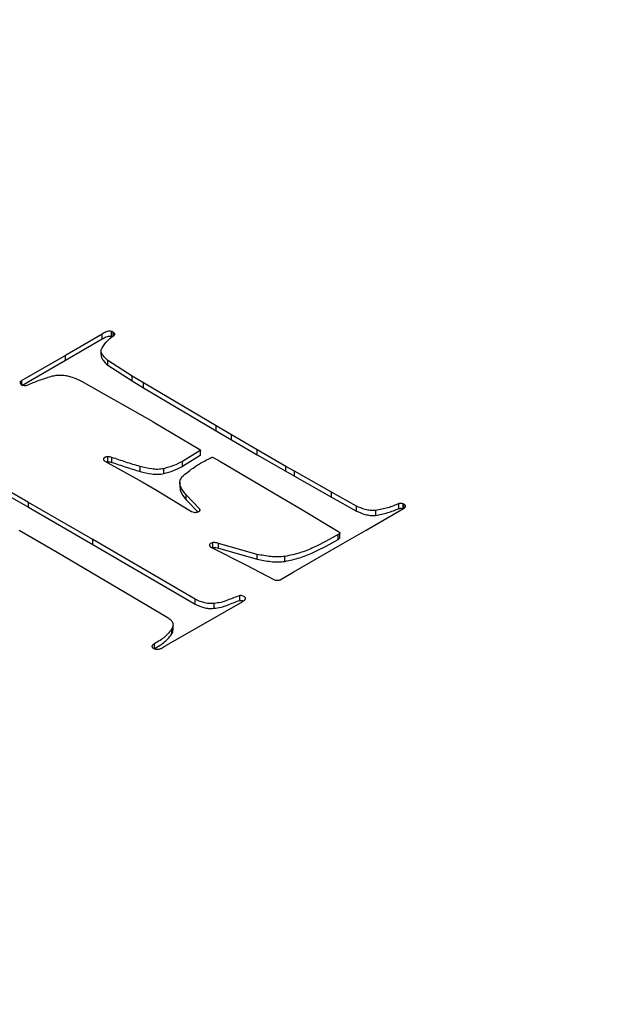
# Model space of a CAD drawing. Header units: millimetres. Extents: x 224 to 956, y 38 to 794.
# Tile 75 of 131: x 326 to 335, y 742 to 759. Entities that reach past the tile are written whole.
import ezdxf

# ---------------------------------------------------------------- set-up
doc = ezdxf.new("R2010")
doc.units = ezdxf.units.MM

msp = doc.modelspace()

# ---------------------------------------------------------------- linework, layer by layer
at = {"color": 179, "linetype": 'Continuous', "lineweight": 25}
for p, q in [((326.975, 753.62), (326.362, 753.265)), ((326.362, 753.183), (326.975, 753.539)), ((326.975, 753.539), (326.975, 753.62)), ((327.128, 753.584), (327.128, 753.666)), ((327.158, 753.573), (327.158, 753.655)), ((327.182, 753.611), (327.182, 753.631)), ((326.958, 753.277), (326.958, 753.359)), ((326.362, 753.265), (325.633, 752.846)), ((326.362, 753.183), (326.362, 753.265)), ((325.633, 752.764), (326.362, 753.183)), ((327.474, 752.918), (327.069, 753.181)), ((327.069, 753.099), (327.069, 753.181)), ((327.069, 753.099), (327.474, 752.837)), ((327.664, 752.805), (327.474, 752.918)), ((327.474, 752.837), (327.474, 752.918)), ((325.633, 752.764), (325.633, 752.846)), ((326.628, 752.832), (327.172, 752.528)), ((327.474, 752.837), (327.664, 752.723)), ((328.878, 752.087), (327.664, 752.805)), ((327.664, 752.723), (327.664, 752.805)), ((327.664, 752.723), (328.878, 752.006)), ((327.172, 752.528), (327.821, 752.159)), ((327.821, 752.159), (327.856, 752.139)), ((327.856, 752.139), (328.605, 751.693)), ((329.135, 751.937), (328.878, 752.087)), ((328.878, 752.006), (328.878, 752.087)), ((328.878, 752.006), (329.135, 751.855)), ((329.564, 751.685), (329.135, 751.937)), ((329.135, 751.855), (329.135, 751.937)), ((329.135, 751.855), (329.564, 751.603)), ((325.741, 750.809), (324.355, 751.608)), ((327.004, 751.51), (327.004, 751.549)), ((327.068, 751.489), (327.068, 751.571)), ((327.137, 751.478), (327.137, 751.56)), ((328.613, 751.674), (328.315, 751.493)), ((328.613, 751.592), (328.315, 751.411)), ((328.613, 751.674), (328.613, 751.592)), ((328.832, 751.559), (328.943, 751.498)), ((330.044, 751.41), (329.564, 751.685)), ((329.564, 751.603), (329.564, 751.685)), ((329.564, 751.603), (330.044, 751.328)), ((324.355, 751.526), (325.741, 750.728)), ((327.019, 751.495), (327.643, 751.152)), ((327.049, 751.488), (327.068, 751.489)), ((327.608, 751.326), (327.608, 751.408)), ((328.315, 751.411), (328.315, 751.493)), ((328.943, 751.498), (330.058, 750.838)), ((330.188, 751.331), (330.044, 751.41)), ((330.044, 751.328), (330.044, 751.41)), ((328.006, 751.29), (328.006, 751.372)), ((330.044, 751.328), (330.188, 751.249)), ((330.807, 750.98), (330.188, 751.331)), ((330.188, 751.249), (330.188, 751.331)), ((330.188, 751.249), (330.807, 750.898)), ((327.643, 751.152), (327.882, 751.012)), ((328.274, 751.146), (328.274, 751.064)), ((327.882, 751.012), (328.47, 750.655)), ((328.608, 750.697), (328.379, 750.933)), ((328.379, 750.851), (328.379, 750.933)), ((331.228, 750.745), (330.807, 750.98)), ((330.807, 750.898), (330.807, 750.98)), ((330.807, 750.898), (331.228, 750.664)), ((326.82, 750.189), (325.741, 750.809)), ((325.741, 750.728), (325.741, 750.809)), ((325.741, 750.728), (326.82, 750.107)), ((328.379, 750.851), (328.58, 750.643)), ((330.058, 750.838), (330.284, 750.705)), ((331.228, 750.664), (331.228, 750.745)), ((331.933, 750.707), (331.933, 750.789)), ((332.02, 750.778), (332.007, 750.784)), ((332.007, 750.703), (332.007, 750.784)), ((328.47, 750.655), (328.505, 750.644)), ((328.608, 750.67), (328.608, 750.697)), ((330.284, 750.705), (330.912, 750.33)), ((331.387, 750.347), (332.014, 750.707)), ((331.545, 750.674), (331.545, 750.592)), ((325.588, 750.344), (326.222, 749.976)), ((330.912, 750.33), (330.946, 750.307)), ((330.92, 750.191), (330.92, 750.273)), ((330.946, 750.225), (330.946, 750.307)), ((330.997, 750.124), (331.387, 750.347)), ((328.528, 749.191), (326.82, 750.189)), ((326.82, 750.107), (326.82, 750.189)), ((326.82, 750.107), (328.528, 749.109)), ((328.823, 750.054), (328.823, 750.136)), ((329.567, 749.941), (328.918, 750.124)), ((328.918, 750.043), (328.918, 750.124)), ((330.166, 749.642), (330.997, 750.124)), ((326.222, 749.976), (327.488, 749.229)), ((328.816, 750.049), (329.374, 749.767)), ((328.918, 750.043), (329.567, 749.859)), ((329.567, 749.859), (329.567, 749.941)), ((330.03, 749.824), (330.03, 749.906)), ((329.374, 749.767), (329.842, 749.521)), ((329.952, 749.517), (330.166, 749.642)), ((329.842, 749.521), (329.869, 749.512)), ((329.274, 749.172), (329.274, 749.253)), ((327.488, 749.229), (328.061, 748.889)), ((328.052, 748.424), (329.325, 749.152)), ((328.528, 749.109), (328.528, 749.191)), ((328.844, 749.121), (328.844, 749.039)), ((328.159, 748.674), (328.159, 748.756)), ((328.142, 748.615), (328.142, 748.696)), ((327.849, 748.366), (327.849, 748.448))]:
    msp.add_line(p, q, dxfattribs=at)
at = {"color": 8, "linetype": 'Continuous', "lineweight": 25}
msp.add_line((332.02, 750.712), (332.02, 750.778), dxfattribs=at)
at = {"color": 179, "linetype": 'Continuous', "lineweight": 25}
for points, knots in [([(286.627, 737.406), (286.242, 737.634), (285.455, 738.1), (284.318, 738.85), (283.192, 739.661), (282.09, 740.537), (281.021, 741.481), (280.047, 742.445), (279.171, 743.421), (278.388, 744.403), (277.667, 745.44), (277.016, 746.531), (276.447, 747.676), (275.971, 748.873), (275.616, 750.066), (275.377, 751.247), (275.245, 752.409), (275.218, 753.6), (275.304, 754.817), (275.51, 756.054), (275.841, 757.307), (276.303, 758.569), (276.86, 759.748), (277.485, 760.839), (278.152, 761.842), (278.909, 762.835), (279.756, 763.813), (280.691, 764.774), (281.713, 765.712), (282.82, 766.625), (284.009, 767.508), (285.275, 768.358), (286.616, 769.171), (288.024, 769.945), (289.497, 770.676), (291.026, 771.362), (292.607, 772.001), (294.233, 772.591), (295.897, 773.131), (297.592, 773.62), (299.311, 774.057), (301.048, 774.442), (302.939, 774.803), (304.981, 775.124), (307.167, 775.391), (309.337, 775.582), (311.48, 775.701), (313.588, 775.751), (315.652, 775.735), (317.665, 775.659), (319.711, 775.521), (321.777, 775.316), (323.851, 775.041), (325.834, 774.713), (327.724, 774.337), (329.52, 773.921), (331.22, 773.469), (332.912, 772.963), (334.581, 772.401), (336.217, 771.784), (337.735, 771.147), (339.139, 770.497), (340.439, 769.841), (341.246, 769.387), (341.641, 769.165)], [0, 0, 0, 0, 0.013544, 0.027663, 0.04238, 0.057717, 0.073696, 0.090336, 0.105138, 0.12045, 0.136277, 0.152627, 0.169503, 0.186906, 0.204834, 0.220947, 0.237452, 0.25434, 0.2716, 0.289218, 0.307177, 0.325459, 0.34404, 0.359106, 0.374333, 0.389708, 0.405213, 0.420833, 0.436549, 0.452343, 0.468195, 0.484088, 0.5, 0.515912, 0.531805, 0.547657, 0.563451, 0.579167, 0.594787, 0.610292, 0.625667, 0.640894, 0.65596, 0.674541, 0.692823, 0.710782, 0.7284, 0.74566, 0.762548, 0.779053, 0.795166, 0.813094, 0.830497, 0.847373, 0.863723, 0.87955, 0.894862, 0.909664, 0.926304, 0.942283, 0.95762, 0.972337, 0.986456, 1, 1, 1, 1]), ([(286.4, 737.179), (286.798, 736.955), (287.611, 736.497), (288.922, 735.835), (290.338, 735.18), (291.868, 734.538), (293.517, 733.916), (295.201, 733.35), (296.906, 732.839), (298.621, 732.384), (300.431, 731.964), (302.337, 731.585), (304.336, 731.254), (306.427, 730.977), (308.511, 730.77), (310.573, 730.631), (312.603, 730.554), (314.684, 730.539), (316.809, 730.589), (318.97, 730.708), (321.158, 730.901), (323.362, 731.17), (325.421, 731.494), (327.327, 731.858), (329.079, 732.246), (330.813, 732.687), (332.522, 733.18), (334.199, 733.724), (335.838, 734.319), (337.432, 734.963), (338.975, 735.655), (340.459, 736.392), (341.879, 737.173), (343.231, 737.993), (344.508, 738.849), (345.706, 739.74), (346.822, 740.66), (347.853, 741.606), (348.796, 742.575), (349.65, 743.561), (350.413, 744.562), (351.086, 745.573), (351.716, 746.674), (352.277, 747.862), (352.743, 749.135), (353.077, 750.398), (353.284, 751.645), (353.371, 752.872), (353.344, 754.073), (353.211, 755.245), (352.969, 756.436), (352.612, 757.639), (352.132, 758.846), (351.558, 760), (350.902, 761.1), (350.174, 762.145), (349.386, 763.135), (348.502, 764.119), (347.52, 765.091), (346.442, 766.043), (345.331, 766.927), (344.196, 767.744), (343.05, 768.501), (342.256, 768.97), (341.868, 769.2)], [0, 0, 0, 0, 0.013544, 0.027663, 0.04238, 0.057717, 0.073696, 0.090336, 0.105138, 0.12045, 0.136277, 0.152627, 0.169503, 0.186906, 0.204834, 0.220947, 0.237452, 0.25434, 0.2716, 0.289218, 0.307177, 0.325459, 0.34404, 0.359106, 0.374333, 0.389708, 0.405213, 0.420833, 0.436549, 0.452343, 0.468195, 0.484088, 0.5, 0.515912, 0.531805, 0.547657, 0.563451, 0.579167, 0.594787, 0.610292, 0.625667, 0.640894, 0.65596, 0.674541, 0.692823, 0.710782, 0.7284, 0.74566, 0.762548, 0.779053, 0.795166, 0.813094, 0.830497, 0.847373, 0.863723, 0.87955, 0.894862, 0.909664, 0.926304, 0.942283, 0.95762, 0.972337, 0.986456, 1, 1, 1, 1]), ([(341.641, 769.165), (342.026, 768.937), (342.813, 768.471), (343.949, 767.72), (345.075, 766.91), (346.178, 766.033), (347.247, 765.089), (348.22, 764.125), (349.097, 763.149), (349.879, 762.167), (350.601, 761.131), (351.251, 760.04), (351.82, 758.895), (352.296, 757.698), (352.651, 756.505), (352.891, 755.324), (353.022, 754.162), (353.049, 752.97), (352.963, 751.753), (352.758, 750.516), (352.427, 749.263), (351.965, 748.001), (351.408, 746.823), (350.783, 745.731), (350.116, 744.728), (349.359, 743.736), (348.512, 742.757), (347.577, 741.797), (346.554, 740.858), (345.447, 739.945), (344.259, 739.062), (342.992, 738.213), (341.652, 737.399), (340.243, 736.626), (338.771, 735.894), (337.241, 735.208), (335.66, 734.569), (334.035, 733.979), (332.371, 733.439), (330.676, 732.95), (328.956, 732.513), (327.219, 732.128), (325.328, 731.767), (323.286, 731.446), (321.101, 731.179), (318.931, 730.988), (316.787, 730.869), (314.679, 730.82), (312.615, 730.835), (310.602, 730.911), (308.557, 731.05), (306.49, 731.254), (304.417, 731.529), (302.433, 731.858), (300.543, 732.233), (298.748, 732.65), (297.047, 733.101), (295.356, 733.608), (293.686, 734.169), (292.051, 734.787), (290.533, 735.423), (289.129, 736.073), (287.828, 736.729), (287.022, 737.183), (286.627, 737.406)], [0, 0, 0, 0, 0.013544, 0.027663, 0.04238, 0.057717, 0.073696, 0.090336, 0.105138, 0.12045, 0.136277, 0.152627, 0.169503, 0.186906, 0.204834, 0.220947, 0.237452, 0.25434, 0.2716, 0.289218, 0.307177, 0.325459, 0.34404, 0.359106, 0.374333, 0.389708, 0.405213, 0.420833, 0.436549, 0.452343, 0.468195, 0.484088, 0.5, 0.515912, 0.531805, 0.547657, 0.563451, 0.579167, 0.594787, 0.610292, 0.625667, 0.640894, 0.65596, 0.674541, 0.692823, 0.710782, 0.7284, 0.74566, 0.762548, 0.779053, 0.795166, 0.813094, 0.830497, 0.847373, 0.863723, 0.87955, 0.894862, 0.909664, 0.926304, 0.942283, 0.95762, 0.972337, 0.986456, 1, 1, 1, 1]), ([(350.264, 765.912), (350.697, 765.656), (351.579, 765.136), (352.861, 764.306), (354.136, 763.419), (355.39, 762.47), (356.619, 761.457), (357.814, 760.377), (358.876, 759.316), (359.815, 758.283), (360.639, 757.291), (361.417, 756.254), (362.143, 755.173), (362.807, 754.055), (363.403, 752.901), (363.926, 751.713), (364.372, 750.485), (364.723, 749.258), (364.981, 748.036), (365.152, 746.825), (365.236, 745.588), (365.229, 744.328), (365.127, 743.047), (364.924, 741.749), (364.616, 740.436), (364.2, 739.115), (363.673, 737.787), (363.031, 736.458), (362.272, 735.132), (361.396, 733.815), (360.401, 732.511), (359.289, 731.226), (358.06, 729.965), (356.718, 728.732), (355.264, 727.533), (353.702, 726.373), (352.039, 725.257), (350.279, 724.189), (348.428, 723.172), (346.494, 722.212), (344.485, 721.311), (342.409, 720.471), (340.273, 719.696), (338.088, 718.987), (335.862, 718.345), (333.603, 717.771), (331.321, 717.265), (329.025, 716.827), (326.723, 716.456), (324.423, 716.152), (322.133, 715.912), (319.861, 715.734), (317.612, 715.617), (315.393, 715.558), (313.209, 715.554), (311.066, 715.603), (308.969, 715.701), (306.84, 715.851), (304.689, 716.057), (302.524, 716.32), (300.432, 716.629), (298.413, 716.98), (296.481, 717.366), (294.635, 717.782), (292.875, 718.225), (291.188, 718.692), (289.421, 719.228), (287.591, 719.839), (285.721, 720.528), (283.966, 721.238), (282.322, 721.962), (280.786, 722.698), (279.348, 723.438), (278.446, 723.947), (278.004, 724.197)], [0, 0, 0, 0, 0.011574, 0.023568, 0.035997, 0.048875, 0.062216, 0.076032, 0.090336, 0.101898, 0.113772, 0.125962, 0.13847, 0.1513, 0.164216, 0.177444, 0.190984, 0.204836, 0.217695, 0.230806, 0.244164, 0.257765, 0.271603, 0.285669, 0.299957, 0.314456, 0.329156, 0.344045, 0.35911, 0.374337, 0.389711, 0.405216, 0.420835, 0.43655, 0.452344, 0.468196, 0.484088, 0.5, 0.515912, 0.531804, 0.547656, 0.56345, 0.579165, 0.594784, 0.610289, 0.625663, 0.64089, 0.655955, 0.670844, 0.685544, 0.700043, 0.714331, 0.728397, 0.742235, 0.755836, 0.769194, 0.782305, 0.795165, 0.809265, 0.823042, 0.836497, 0.849627, 0.862434, 0.874699, 0.886657, 0.898311, 0.909664, 0.923968, 0.937784, 0.951125, 0.964003, 0.976432, 0.988426, 1, 1, 1, 1]), ([(326.958, 753.359), (326.983, 753.402), (327.031, 753.49), (327.126, 753.564), (327.174, 753.601)], [0, 0, 0, 0, 0.497009, 1, 1, 1, 1]), ([(327.128, 753.666), (327.12, 753.667), (327.105, 753.669), (327.075, 753.667), (327.028, 753.652), (326.996, 753.633), (326.975, 753.62)], [0, 0, 0, 0, 0.131272, 0.25153, 0.490335, 1, 1, 1, 1]), ([(326.975, 753.539), (326.996, 753.552), (327.028, 753.571), (327.075, 753.586), (327.105, 753.588), (327.12, 753.586), (327.128, 753.584)], [0, 0, 0, 0, 0.509665, 0.74847, 0.868728, 1, 1, 1, 1]), ([(327.158, 753.655), (327.154, 753.657), (327.145, 753.662), (327.133, 753.665), (327.128, 753.666)], [0, 0, 0, 0, 0.499986, 1, 1, 1, 1]), ([(327.182, 753.631), (327.179, 753.635), (327.174, 753.644), (327.164, 753.651), (327.158, 753.655)], [0, 0, 0, 0, 0.5000062, 1, 1, 1, 1]), ([(327.174, 753.601), (327.179, 753.606), (327.185, 753.613), (327.187, 753.622), (327.185, 753.627), (327.183, 753.63), (327.182, 753.631)], [0, 0, 0, 0, 0.497465, 0.738991, 0.863966, 1, 1, 1, 1]), ([(327.069, 753.181), (327.04, 753.208), (326.996, 753.249), (326.961, 753.31), (326.959, 753.342), (326.958, 753.359)], [0, 0, 0, 0, 0.4984233, 0.7467696, 1, 1, 1, 1]), ([(326.958, 753.277), (326.959, 753.261), (326.961, 753.229), (326.996, 753.167), (327.04, 753.126), (327.069, 753.099)], [0, 0, 0, 0, 0.2532304, 0.5015767, 1, 1, 1, 1]), ([(325.723, 752.768), (325.788, 752.796), (325.916, 752.852), (326.057, 752.895), (326.127, 752.917)], [0, 0, 0, 0, 0.504197, 1, 1, 1, 1]), ([(326.127, 752.917), (326.153, 752.923), (326.206, 752.935), (326.292, 752.938), (326.376, 752.93), (326.426, 752.915), (326.451, 752.908)], [0, 0, 0, 0, 0.249999, 0.499999, 0.75, 1, 1, 1, 1]), ([(326.451, 752.908), (326.483, 752.897), (326.547, 752.876), (326.601, 752.847), (326.628, 752.832)], [0, 0, 0, 0, 0.491868, 1, 1, 1, 1]), ([(325.633, 752.846), (325.624, 752.839), (325.612, 752.83), (325.602, 752.814), (325.604, 752.805), (325.606, 752.801)], [0, 0, 0, 0, 0.485474, 0.727108, 1, 1, 1, 1]), ([(325.606, 752.801), (325.606, 752.799), (325.607, 752.795), (325.612, 752.788), (325.628, 752.778), (325.645, 752.772), (325.656, 752.767)], [0, 0, 0, 0, 0.119072, 0.238296, 0.489049, 1, 1, 1, 1]), ([(325.656, 752.767), (325.661, 752.766), (325.672, 752.763), (325.69, 752.762), (325.707, 752.763), (325.718, 752.766), (325.723, 752.768)], [0, 0, 0, 0, 0.250004, 0.500001, 0.750001, 1, 1, 1, 1]), ([(327.004, 751.549), (327.001, 751.544), (326.996, 751.535), (326.997, 751.521), (327.004, 751.507), (327.014, 751.499), (327.019, 751.495)], [0, 0, 0, 0, 0.249998, 0.500003, 0.749998, 1, 1, 1, 1]), ([(327.068, 751.571), (327.062, 751.571), (327.048, 751.57), (327.03, 751.565), (327.015, 751.558), (327.008, 751.552), (327.004, 751.549)], [0, 0, 0, 0, 0.250003, 0.499997, 0.749997, 1, 1, 1, 1]), ([(327.137, 751.56), (327.127, 751.563), (327.105, 751.57), (327.08, 751.571), (327.068, 751.571)], [0, 0, 0, 0, 0.499999, 1, 1, 1, 1]), ([(327.608, 751.408), (327.529, 751.432), (327.37, 751.481), (327.215, 751.533), (327.137, 751.56)], [0, 0, 0, 0, 0.498222, 1, 1, 1, 1]), ([(328.307, 751.235), (328.375, 751.293), (328.515, 751.41), (328.698, 751.506), (328.79, 751.555)], [0, 0, 0, 0, 0.4910739, 1, 1, 1, 1]), ([(328.605, 751.693), (328.607, 751.691), (328.612, 751.688), (328.615, 751.684), (328.617, 751.681), (328.617, 751.678), (328.616, 751.676), (328.614, 751.674), (328.613, 751.674)], [0, 0, 0, 0, 0.268086, 0.518431, 0.637252, 0.754167, 0.873203, 1, 1, 1, 1]), ([(328.79, 751.555), (328.797, 751.557), (328.806, 751.561), (328.82, 751.562), (328.827, 751.561), (328.83, 751.56), (328.832, 751.559)], [0, 0, 0, 0, 0.4966985, 0.7488716, 0.871752, 1, 1, 1, 1]), ([(327.068, 751.489), (327.08, 751.489), (327.105, 751.488), (327.127, 751.481), (327.137, 751.478)], [0, 0, 0, 0, 0.500001, 1, 1, 1, 1]), ([(327.137, 751.478), (327.215, 751.452), (327.37, 751.399), (327.529, 751.35), (327.608, 751.326)], [0, 0, 0, 0, 0.501778, 1, 1, 1, 1]), ([(328.006, 751.372), (327.973, 751.367), (327.906, 751.357), (327.767, 751.369), (327.672, 751.392), (327.608, 751.408)], [0, 0, 0, 0, 0.249332, 0.498346, 1, 1, 1, 1]), ([(328.315, 751.493), (328.268, 751.468), (328.174, 751.419), (328.061, 751.388), (328.006, 751.372)], [0, 0, 0, 0, 0.510985, 1, 1, 1, 1]), ([(328.006, 751.29), (328.061, 751.306), (328.174, 751.338), (328.268, 751.386), (328.315, 751.411)], [0, 0, 0, 0, 0.489015, 1, 1, 1, 1]), ([(327.608, 751.326), (327.672, 751.311), (327.767, 751.287), (327.906, 751.275), (327.973, 751.285), (328.006, 751.29)], [0, 0, 0, 0, 0.501654, 0.750668, 1, 1, 1, 1]), ([(328.379, 750.933), (328.341, 750.981), (328.285, 751.053), (328.266, 751.16), (328.293, 751.21), (328.307, 751.235)], [0, 0, 0, 0, 0.501372, 0.750395, 1, 1, 1, 1]), ([(328.277, 751.064), (328.278, 751.043), (328.282, 750.968), (328.339, 750.899), (328.379, 750.851)], [0, 0, 0, 0, 0.293399, 1, 1, 1, 1]), ([(331.545, 750.674), (331.515, 750.673), (331.456, 750.671), (331.344, 750.694), (331.274, 750.725), (331.228, 750.745)], [0, 0, 0, 0, 0.2543788, 0.4996728, 1, 1, 1, 1]), ([(331.933, 750.789), (331.873, 750.763), (331.755, 750.713), (331.615, 750.687), (331.545, 750.674)], [0, 0, 0, 0, 0.5031635, 1, 1, 1, 1]), ([(332.007, 750.784), (332.001, 750.786), (331.99, 750.789), (331.971, 750.792), (331.951, 750.792), (331.939, 750.79), (331.933, 750.789)], [0, 0, 0, 0, 0.249996, 0.500009, 0.750013, 1, 1, 1, 1]), ([(332.014, 750.707), (332.023, 750.714), (332.037, 750.724), (332.047, 750.739), (332.047, 750.748), (332.046, 750.752), (332.045, 750.755)], [0, 0, 0, 0, 0.495847, 0.735847, 0.861801, 1, 1, 1, 1]), ([(332.045, 750.755), (332.042, 750.759), (332.036, 750.768), (332.025, 750.775), (332.02, 750.778)], [0, 0, 0, 0, 0.499996, 1, 1, 1, 1]), ([(328.505, 750.644), (328.512, 750.643), (328.526, 750.641), (328.553, 750.643), (328.572, 750.648), (328.584, 750.651)], [0, 0, 0, 0, 0.254738, 0.503958, 1, 1, 1, 1]), ([(328.584, 750.651), (328.59, 750.654), (328.6, 750.66), (328.61, 750.671), (328.613, 750.684), (328.609, 750.692), (328.608, 750.697)], [0, 0, 0, 0, 0.25, 0.499997, 0.749999, 1, 1, 1, 1]), ([(331.228, 750.664), (331.274, 750.643), (331.344, 750.613), (331.456, 750.589), (331.515, 750.591), (331.545, 750.592)], [0, 0, 0, 0, 0.5003272, 0.7456212, 1, 1, 1, 1]), ([(331.545, 750.592), (331.615, 750.605), (331.755, 750.632), (331.873, 750.682), (331.933, 750.707)], [0, 0, 0, 0, 0.4968365, 1, 1, 1, 1]), ([(331.933, 750.707), (331.939, 750.708), (331.951, 750.71), (331.971, 750.71), (331.99, 750.708), (332.001, 750.704), (332.007, 750.703)], [0, 0, 0, 0, 0.249987, 0.499991, 0.750004, 1, 1, 1, 1]), ([(330.92, 750.273), (330.786, 750.197), (330.586, 750.085), (330.285, 749.959), (330.115, 749.924), (330.03, 749.906)], [0, 0, 0, 0, 0.509109, 0.756977, 1, 1, 1, 1]), ([(330.946, 750.307), (330.947, 750.305), (330.949, 750.302), (330.948, 750.295), (330.938, 750.285), (330.927, 750.278), (330.92, 750.273)], [0, 0, 0, 0, 0.131393, 0.251833, 0.496017, 1, 1, 1, 1]), ([(328.823, 750.136), (328.816, 750.134), (328.803, 750.131), (328.787, 750.121), (328.774, 750.111), (328.771, 750.102), (328.769, 750.098)], [0, 0, 0, 0, 0.250001, 0.500003, 0.750005, 1, 1, 1, 1]), ([(328.769, 750.098), (328.769, 750.093), (328.769, 750.084), (328.785, 750.066), (328.804, 750.056), (328.816, 750.049)], [0, 0, 0, 0, 0.247406, 0.484575, 1, 1, 1, 1]), ([(328.918, 750.124), (328.903, 750.129), (328.881, 750.135), (328.852, 750.139), (328.835, 750.138), (328.827, 750.137), (328.823, 750.136)], [0, 0, 0, 0, 0.497592, 0.748042, 0.872189, 1, 1, 1, 1]), ([(330.03, 749.824), (330.115, 749.842), (330.285, 749.877), (330.586, 750.004), (330.786, 750.116), (330.92, 750.191)], [0, 0, 0, 0, 0.243023, 0.490891, 1, 1, 1, 1]), ([(330.92, 750.191), (330.927, 750.196), (330.938, 750.204), (330.948, 750.214), (330.949, 750.22), (330.947, 750.223), (330.946, 750.225)], [0, 0, 0, 0, 0.503983, 0.748167, 0.868607, 1, 1, 1, 1]), ([(328.823, 750.054), (328.827, 750.055), (328.835, 750.057), (328.852, 750.057), (328.881, 750.054), (328.903, 750.047), (328.918, 750.043)], [0, 0, 0, 0, 0.1278107, 0.2519579, 0.5024078, 1, 1, 1, 1]), ([(330.03, 749.906), (329.991, 749.902), (329.913, 749.894), (329.754, 749.904), (329.642, 749.926), (329.567, 749.941)], [0, 0, 0, 0, 0.2492974, 0.5016822, 1, 1, 1, 1]), ([(329.567, 749.859), (329.642, 749.845), (329.754, 749.822), (329.913, 749.812), (329.991, 749.82), (330.03, 749.824)], [0, 0, 0, 0, 0.4983178, 0.7507026, 1, 1, 1, 1]), ([(329.869, 749.512), (329.876, 749.511), (329.89, 749.508), (329.912, 749.508), (329.933, 749.511), (329.946, 749.515), (329.952, 749.517)], [0, 0, 0, 0, 0.2500108, 0.5000067, 0.7499982, 1, 1, 1, 1]), ([(329.274, 749.253), (329.205, 749.227), (329.103, 749.188), (328.965, 749.135), (328.884, 749.125), (328.844, 749.121)], [0, 0, 0, 0, 0.501463, 0.750925, 1, 1, 1, 1]), ([(329.372, 749.201), (329.372, 749.204), (329.373, 749.211), (329.365, 749.224), (329.345, 749.238), (329.32, 749.249), (329.294, 749.254), (329.281, 749.253), (329.274, 749.253)], [0, 0, 0, 0, 0.115193, 0.230278, 0.468555, 0.729282, 0.861039, 1, 1, 1, 1]), ([(328.844, 749.121), (328.814, 749.119), (328.755, 749.115), (328.642, 749.138), (328.574, 749.17), (328.528, 749.191)], [0, 0, 0, 0, 0.256018, 0.499286, 1, 1, 1, 1]), ([(328.528, 749.109), (328.574, 749.088), (328.642, 749.057), (328.755, 749.034), (328.814, 749.037), (328.844, 749.039)], [0, 0, 0, 0, 0.500714, 0.743982, 1, 1, 1, 1]), ([(328.844, 749.039), (328.884, 749.044), (328.965, 749.053), (329.103, 749.107), (329.205, 749.146), (329.274, 749.172)], [0, 0, 0, 0, 0.249075, 0.498537, 1, 1, 1, 1]), ([(329.274, 749.172), (329.281, 749.172), (329.294, 749.172), (329.316, 749.168), (329.327, 749.163), (329.334, 749.16)], [0, 0, 0, 0, 0.315815, 0.615257, 1, 1, 1, 1]), ([(329.325, 749.152), (329.335, 749.16), (329.355, 749.174), (329.366, 749.192), (329.372, 749.201)], [0, 0, 0, 0, 0.499998, 1, 1, 1, 1]), ([(328.061, 748.889), (328.081, 748.877), (328.12, 748.851), (328.141, 748.82), (328.152, 748.805)], [0, 0, 0, 0, 0.509467, 1, 1, 1, 1]), ([(328.152, 748.805), (328.156, 748.786), (328.165, 748.749), (328.149, 748.714), (328.142, 748.696)], [0, 0, 0, 0, 0.516152, 1, 1, 1, 1]), ([(328.142, 748.696), (328.107, 748.65), (328.036, 748.557), (327.912, 748.485), (327.849, 748.448)], [0, 0, 0, 0, 0.491601, 1, 1, 1, 1]), ([(327.849, 748.366), (327.912, 748.403), (328.036, 748.476), (328.107, 748.569), (328.142, 748.615)], [0, 0, 0, 0, 0.508399, 1, 1, 1, 1]), ([(328.142, 748.615), (328.151, 748.632), (328.161, 748.652), (328.158, 748.672), (328.158, 748.674)], [0, 0, 0, 0, 0.87553, 1, 1, 1, 1]), ([(327.849, 748.448), (327.837, 748.439), (327.818, 748.427), (327.807, 748.409), (327.806, 748.398), (327.809, 748.392), (327.81, 748.389)], [0, 0, 0, 0, 0.493187, 0.732763, 0.859758, 1, 1, 1, 1]), ([(328.031, 748.41), (328.033, 748.411), (328.037, 748.414), (328.041, 748.417), (328.045, 748.42), (328.049, 748.423), (328.052, 748.424)], [0, 0, 0, 0, 0.319576, 0.487952, 0.661975, 1, 1, 1, 1]), ([(327.81, 748.389), (327.812, 748.385), (327.818, 748.378), (327.837, 748.367), (327.855, 748.362), (327.867, 748.358)], [0, 0, 0, 0, 0.24798, 0.502135, 1, 1, 1, 1]), ([(327.867, 748.358), (327.875, 748.356), (327.892, 748.354), (327.918, 748.356), (327.94, 748.362), (327.98, 748.378), (328.008, 748.396), (328.031, 748.41)], [0, 0, 0, 0, 0.136391, 0.258636, 0.378386, 0.50143, 1, 1, 1, 1]), ([(365.402, 744.851), (365.411, 744.591), (365.436, 743.905), (365.368, 742.792), (365.211, 741.516), (364.954, 740.246), (364.603, 738.982), (364.158, 737.729), (363.619, 736.488), (362.989, 735.262), (362.267, 734.052), (361.455, 732.862), (360.555, 731.693), (359.568, 730.547), (358.497, 729.428), (357.343, 728.336), (356.108, 727.273), (354.795, 726.243), (353.406, 725.246), (351.944, 724.285), (350.411, 723.361), (348.811, 722.476), (347.146, 721.632), (345.419, 720.83), (343.634, 720.072), (341.794, 719.359), (339.902, 718.693), (337.962, 718.074), (335.978, 717.505), (333.953, 716.985), (331.891, 716.517), (329.796, 716.1), (327.671, 715.736), (325.522, 715.425), (323.351, 715.168), (321.163, 714.965), (318.962, 714.818), (316.751, 714.725), (314.536, 714.688), (312.32, 714.702), (310.846, 714.758), (310.109, 714.787)], [0, 0, 0, 0, 0.015806, 0.041706, 0.067605, 0.093505, 0.119405, 0.145305, 0.171205, 0.197105, 0.223005, 0.248904, 0.274804, 0.300704, 0.326604, 0.352504, 0.378404, 0.404303, 0.430203, 0.456103, 0.482003, 0.507903, 0.533803, 0.559703, 0.585602, 0.611502, 0.637402, 0.663302, 0.689202, 0.715102, 0.741002, 0.766901, 0.792801, 0.818701, 0.844601, 0.870501, 0.896401, 0.9223, 0.9482, 0.9741, 1, 1, 1, 1])]:
    msp.add_open_spline(points, degree=3, knots=knots, dxfattribs=at)
at = {"color": 8, "linetype": 'Continuous', "lineweight": 25}
msp.add_open_spline([(277.878, 723.822), (278.322, 723.571), (279.226, 723.06), (280.669, 722.318), (282.211, 721.579), (283.861, 720.852), (285.622, 720.14), (287.499, 719.449), (289.344, 718.833), (291.138, 718.289), (292.864, 717.812), (294.666, 717.361), (296.545, 716.941), (298.488, 716.556), (300.494, 716.211), (302.56, 715.908), (304.695, 715.649), (306.828, 715.446), (308.95, 715.296), (311.056, 715.198), (313.206, 715.149), (315.397, 715.153), (317.624, 715.212), (319.881, 715.33), (322.161, 715.508), (324.459, 715.749), (326.767, 716.054), (329.077, 716.426), (331.381, 716.866), (333.671, 717.374), (335.937, 717.95), (338.172, 718.594), (340.365, 719.306), (342.507, 720.084), (344.591, 720.926), (346.607, 721.83), (348.548, 722.794), (350.405, 723.814), (352.171, 724.886), (353.841, 726.006), (355.407, 727.17), (356.866, 728.373), (358.214, 729.61), (359.447, 730.876), (360.563, 732.166), (361.561, 733.474), (362.44, 734.796), (363.201, 736.126), (363.846, 737.459), (364.375, 738.792), (364.793, 740.118), (365.101, 741.435), (365.307, 742.738), (365.401, 744.023), (365.427, 744.876), (365.399, 745.299), (365.398, 745.301)], degree=3, knots=[0, 0, 0, 0, 0.015312, 0.03118, 0.047623, 0.064659, 0.082308, 0.100586, 0.119509, 0.134806, 0.150514, 0.16664, 0.183188, 0.200161, 0.217248, 0.234748, 0.252661, 0.270986, 0.287998, 0.305343, 0.323015, 0.341009, 0.359315, 0.377924, 0.396826, 0.416007, 0.435454, 0.455151, 0.475081, 0.495226, 0.515565, 0.536077, 0.55674, 0.577531, 0.598425, 0.619397, 0.640421, 0.661471, 0.682522, 0.703546, 0.724518, 0.745411, 0.766202, 0.786865, 0.807378, 0.827717, 0.847861, 0.867791, 0.887488, 0.906935, 0.926117, 0.945018, 0.963628, 0.981934, 0.999927, 1, 1, 1, 1], dxfattribs=at)

doc.saveas('drawing.dxf')
